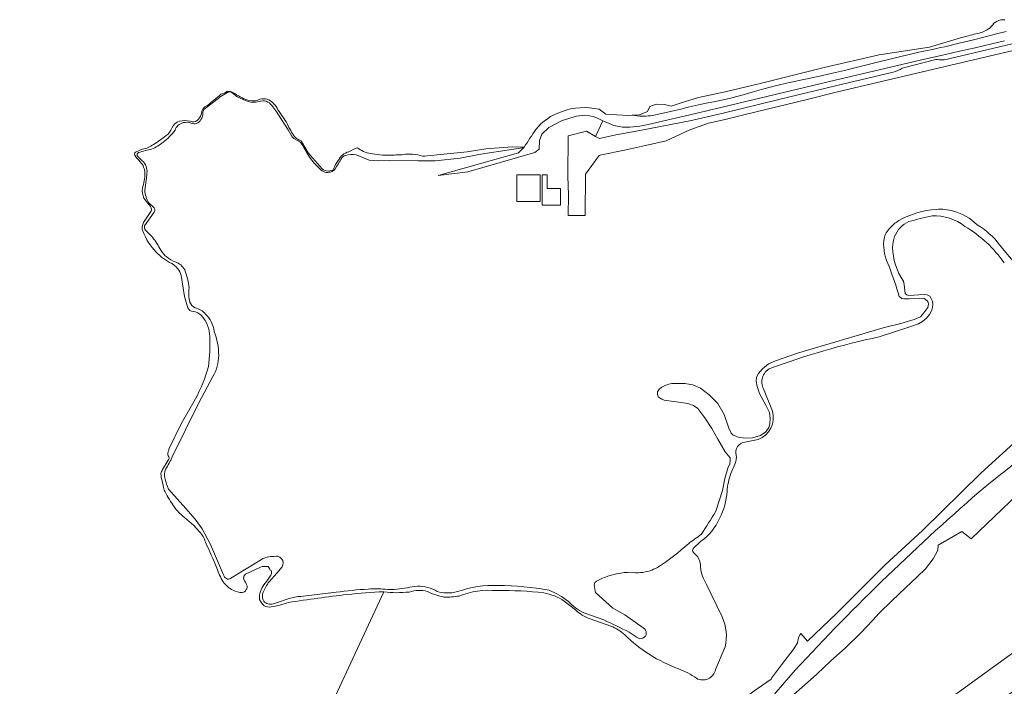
# Model space of a CAD drawing. Header units: metres. Extents: x 201541 to 204988, y 387833 to 394342.
# Tile 7 of 214: x 202260 to 202723, y 389224 to 389537. Entities that reach past the tile are written whole.
import ezdxf

# ---------------------------------------------------------------- set-up
doc = ezdxf.new("R2010")
doc.units = ezdxf.units.M
for name, color, linetype, lineweight in [('B-WE-GR-BOS_GEMENGD-GV', 40, 'Continuous', 13), ('B-WE-GR-BOS_LOOF-GV', 40, 'Continuous', 13), ('B-WE-OG-TERREIN_CULTUURSCHEIDING-GV', 7, 'Continuous', 18), ('B-WE-OG-WATER-GV', 130, 'Continuous', 18), ('B-WE-OG-WATER_SLOOT-GV', 120, 'Continuous', 18), ('B-WE-VH-ONVERHARD-GV', 252, 'Continuous', 18), ('B-WE-VH-VERHARDING_ASFALT-GV', 252, 'Continuous', 18)]:
    doc.layers.add(name, color=color, linetype=linetype, lineweight=lineweight)

msp = doc.modelspace()

# ---------------------------------------------------------------- linework, layer by layer
at = {"layer": 'B-WE-GR-BOS_GEMENGD-GV'}
for points in [[(202347.547, 389496.229), (202354.493, 389501.539), (202357.453, 389503.203)], [(202360.976, 389502.72), (202359.437, 389503.524)], [(202359.63, 389503.056), (202362.053, 389501.246), (202366.31, 389499.29)], [(202381.209, 389493.225), (202386.029, 389485.593), (202387.913, 389482.365), (202388.672, 389481.582), (202391.436, 389479.992)], [(202343.854, 389490.681), (202343.169, 389490.045)], [(202402.08, 389467.303), (202395.376, 389474.886), (202392.341, 389480.17)], [(202317.386, 389476.538), (202314.255, 389475.118)], [(202393.247, 389477.644), (202396.061, 389472.85), (202398.239, 389469.939), (202400.979, 389467.37)], [(202417.588, 389476.846), (202414.506, 389475.378)], [(202418.004, 389473.954), (202424.194, 389471.459), (202428.548, 389471.093), (202433.857, 389471.265), (202447.214, 389471.145), (202455.165, 389471.024), (202466.882, 389472.298), (202475.64, 389474.085), (202484.716, 389475.48), (202494.427, 389476.852), (202496.876, 389477.416), (202497.04, 389477.531), (202491.418, 389477.689), (202479.04, 389476.807), (202470.184, 389475.289), (202457.708, 389474.064), (202451.495, 389473.378)], [(202406.434, 389466.619), (202404.82, 389466.227)], [(202318.539, 389457.377), (202319.492, 389464.349)], [(202318.2, 389453.563), (202321.241, 389449.68)], [(202322.55, 389449.475), (202320.386, 389451.538)], [(202318.523, 389440.472), (202323.046, 389447.002)], [(202321.151, 389446.74), (202317.996, 389442.071)], [(202322.132, 389435.158), (202318.962, 389438.565)], [(202335.769, 389417.19), (202337.275, 389407.277), (202338.839, 389402.007)], [(202673.374, 389407.303), (202674.614, 389406.434), (202675.845, 389406.241), (202678.067, 389406.188), (202683.016, 389406.482), (202685.156, 389406.432), (202686.53, 389405.329), (202687.091, 389404.656), (202687.15, 389403.667), (202686.868, 389402.191), (202685.079, 389399.68), (202683.47, 389397.824), (202680.475, 389396.577), (202674.169, 389394.585), (202665.808, 389392.587), (202625.546, 389380.729), (202615.232, 389377.04), (202611.986, 389375.61), (202609.112, 389373.252), (202607.293, 389371.198), (202606.334, 389369.451), (202606.222, 389367.487), (202606.558, 389365.053), (202607.723, 389361.682), (202610.675, 389356.237), (202612.427, 389352.721), (202612.755, 389349.961), (202612.5, 389347.476), (202612.13, 389345.714), (202610.639, 389343.652), (202608.108, 389341.942), (202604.476, 389340.848), (202601.329, 389340.792), (202598.189, 389341.063), (202595.331, 389342.179), (202594.37, 389343.12), (202593.312, 389345.505), (202591.101, 389351.785), (202588.079, 389357.035), (202584.112, 389361.128), (202579.988, 389364.175), (202576.421, 389365.767), (202572.568, 389366.383), (202566.408, 389366.387)], [(202664.004, 389388.31), (202678.834, 389393.154), (202682.526, 389394.487), (202684.317, 389395.543), (202686.199, 389397.123), (202687.619, 389398.904), (202688.748, 389400.931), (202689.111, 389402.227), (202689.243, 389403.666), (202689.016, 389405.054), (202688.499, 389406.358), (202687.78, 389407.449), (202686.538, 389408.126), (202685.166, 389408.287), (202677.862, 389407.805), (202676.972, 389408.127), (202676.296, 389408.659)], [(202777.9, 389386.575), (202762.189, 389371.22), (202741.431, 389351.16), (202711.879, 389324.252), (202684.415, 389297.37), (202666.812, 389281.144), (202644.111, 389258.527), (202630.22, 389245.248), (202627.152, 389248.839), (202626.81, 389248.519), (202626.111, 389247.002), (202625.604, 389244.594), (202623.928, 389241.784), (202618.073, 389234.161), (202613.4, 389227.966), (202613.15, 389227.458), (202605.065, 389221.784), (202587.643, 389208.419), (202565.932, 389191.062)], [(202331.499, 389331.956), (202343.858, 389357.064), (202350.645, 389369.689)], [(202613.795, 389353.388), (202609.619, 389363.87)], [(202342.373, 389359.153), (202335.667, 389347.534), (202329.951, 389335.564)], [(202563.825, 389358.408), (202569.72, 389357.703), (202573.966, 389357.078), (202576.632, 389356.163), (202578.695, 389354.672), (202582.001, 389350.333), (202585.353, 389345.206), (202588.12, 389340.224), (202591.585, 389334.308), (202593.878, 389331.5), (202593.98, 389330.252), (202593.746, 389328.684), (202592.844, 389326.608), (202591.352, 389321.727), (202590.303, 389316.18), (202587.202, 389306.37)], [(202600.891, 389338.922), (202607.092, 389340.086)], [(202329.64, 389330.39), (202326.944, 389326.078)], [(202594.273, 389324.156), (202596.233, 389328.839)], [(202355.628, 389276.452), (202349.486, 389290.713), (202345.546, 389298.174), (202342.243, 389302.699), (202337.839, 389307.615), (202329.789, 389316.812)], [(202338.378, 389302.558), (202341.699, 389299.623), (202344.323, 389296.761)], [(202576.547, 389288.832), (202580.022, 389292.101)], [(202578.538, 389285.092), (202576.654, 389286.989)], [(202373.412, 389283.769), (202359.029, 389274.862)], [(202365.995, 389276.729), (202372.984, 389280.161)], [(202377.108, 389273.25), (202380.728, 389277.263), (202383.173, 389280.174)], [(202530.979, 389273.458), (202530.206, 389272.877), (202529.912, 389271.757)], [(202590.107, 389256.775), (202582.828, 389271.872)], [(202408.665, 389268.305), (202392.028, 389266.286), (202390.588, 389266.354), (202386.527, 389265.424), (202380.118, 389263.221)], [(202484.229, 389269.06), (202484.398, 389269.064), (202484.458, 389269.066)], [(202530.545, 389268.139), (202538.724, 389260.892), (202544.303, 389257.692), (202553.056, 389251.533)], [(202515.891, 389264.143), (202521.114, 389260.016)], [(202534.423, 389255.32), (202525.083, 389258.59)], [(202528.054, 389255.751), (202537.779, 389252.354)], [(202550.108, 389247.014), (202546.486, 389249.531)], [(202586.985, 389231.926), (202591.587, 389242.596)], [(202597.512, 389188.258), (202597.638, 389190.48), (202598.522, 389191.812), (202599.325, 389193.45), (202599.722, 389195.16), (202599.001, 389199.399), (202599.139, 389200.89), (202599.522, 389202.317), (202600.151, 389203.649), (202600.581, 389204.143), (202624.541, 389231.665)]]:
    msp.add_lwpolyline(points, dxfattribs=at)
for points in [[(202357.209, 389503.649, -0.081887), (202354.42, 389502.377)], [(202359.437, 389503.524, 0.149545), (202357.209, 389503.649)], [(202357.453, 389503.203, -0.3330905), (202359.63, 389503.056)], [(202368.022, 389499.394, -0.1041334), (202360.976, 389502.72)], [(202354.42, 389502.377, 0.001381), (202347.816, 389496.945)], [(202366.31, 389499.29, 0.106991), (202370.835, 389498.654)], [(202372.817, 389500.08, -0.1715281), (202368.022, 389499.394)], [(202370.835, 389498.654, -0.0175228), (202374.04, 389499.291)], [(202376.144, 389500.08, 0.088368), (202372.817, 389500.08)], [(202374.04, 389499.291, -0.1774586), (202377.196, 389498.289)], [(202381.184, 389495.042, 0.2044059), (202376.144, 389500.08)], [(202377.196, 389498.289, -0.0388911), (202381.209, 389493.225)], [(202345.223, 389493.715, -0.1699969), (202343.854, 389490.681)], [(202344.93, 389490.455, 0.143179), (202345.908, 389493.734)], [(202347.816, 389496.945, 0.2798047), (202345.223, 389493.715)], [(202345.908, 389493.734, -0.2416536), (202347.547, 389496.229)], [(202385.686, 389488.339, 0.0272016), (202381.184, 389495.042)], [(202334.949, 389489.702, 0.2416699), (202331.378, 389486.521)], [(202332.797, 389485.561, -0.2548087), (202336.588, 389489.035)], [(202339.988, 389489.702, 0.1170868), (202334.949, 389489.702)], [(202336.588, 389489.035, -0.1332673), (202340.356, 389488.865)], [(202343.169, 389490.045, -0.2937386), (202339.988, 389489.702)], [(202340.356, 389488.865, 0.1811842), (202342.949, 389488.669)], [(202342.949, 389488.669, 0.1743139), (202344.93, 389490.455)], [(202327.196, 389479.811, 0.0781329), (202332.797, 389485.561)], [(202331.378, 389486.521, -0.15099), (202328.639, 389482.949)], [(202388.965, 389482.518, -0.0426834), (202385.686, 389488.339)], [(202321.814, 389476.63, 0.0793079), (202327.196, 389479.811)], [(202328.639, 389482.949, -0.0285898), (202322.67, 389478.789)], [(202391.118, 389480.854, -0.0571421), (202388.965, 389482.518)], [(202392.341, 389480.17, 0.3058962), (202391.118, 389480.854)], [(202391.436, 389479.992, -0.111179), (202393.247, 389477.644)], [(202314.255, 389475.118, 0.380385), (202313.864, 389473.797)], [(202315.063, 389473.571, -0.4782047), (202315.674, 389474.941)], [(202315.674, 389474.941, -0.0282763), (202321.814, 389476.63)], [(202322.67, 389478.789, -0.1100356), (202317.386, 389476.538)], [(202414.506, 389475.378, 0.2087793), (202409.565, 389471.219)], [(202419.252, 389476.798, 0.3845405), (202417.588, 389476.846)], [(202425.612, 389474.352, -0.1144032), (202419.252, 389476.798)], [(202313.864, 389473.797, 0.0647043), (202316.458, 389470.617)], [(202318.023, 389470.66, -0.091473), (202315.063, 389473.571)], [(202316.458, 389470.617, -0.1873371), (202318.66, 389465.334)], [(202319.492, 389464.349, 0.2203116), (202318.023, 389470.66)], [(202409.565, 389471.219, 0.0543047), (202407.364, 389467.255)], [(202407.486, 389466.564, 0.0221602), (202410.837, 389471.775)], [(202410.837, 389471.775, -0.240969), (202413.087, 389473.635)], [(202413.087, 389473.635, -0.1271686), (202418.004, 389473.954)], [(202435.104, 389473.816, -0.0579254), (202425.612, 389474.352)], [(202442.15, 389474.257, -0.0304655), (202435.104, 389473.816)], [(202446.993, 389473.964, 0.0476358), (202442.15, 389474.257)], [(202451.495, 389473.378, -0.1647991), (202446.993, 389473.964)], [(202400.979, 389467.37, 0.1302525), (202403.23, 389465.732)], [(202404.82, 389466.227, -0.112155), (202402.08, 389467.303)], [(202403.23, 389465.732, 0.0911672), (202405.798, 389465.83)], [(202405.798, 389465.83, 0.0574907), (202407.486, 389466.564)], [(202407.364, 389467.255, -0.3475988), (202406.434, 389466.619)], [(202318.66, 389465.334, -0.0715409), (202317.438, 389458.239)], [(202317.438, 389458.239, 0.1333901), (202318.2, 389453.563)], [(202319.177, 389454.133, -0.0308456), (202318.539, 389457.377)], [(202320.386, 389451.538, -0.0876162), (202319.177, 389454.133)], [(202321.241, 389449.68, -0.3530225), (202321.151, 389446.74)], [(202323.046, 389447.002, 0.3683233), (202322.55, 389449.475)], [(202690.879, 389448.28, 0.1173128), (202673.317, 389443.002)], [(202698.986, 389447.419, 0.0921383), (202690.879, 389448.28)], [(202710.098, 389441.045, 0.1283308), (202698.986, 389447.419)], [(202673.317, 389443.002, 0.0866128), (202668.739, 389439.093)], [(202674.012, 389439.7, -0.1036009), (202677.939, 389442.511)], [(202677.939, 389442.511, -0.0208845), (202688.857, 389445.189)], [(202688.857, 389445.189, -0.1776583), (202704.368, 389440.269)], [(202317.996, 389442.071, 0.2139743), (202317.669, 389438.009)], [(202317.669, 389438.009, 0.0953066), (202323.974, 389428.114)], [(202318.962, 389438.565, -0.3124713), (202318.523, 389440.472)], [(202668.739, 389439.093, 0.1654462), (202666.185, 389433.691)], [(202670.315, 389430.524, -0.1978265), (202674.012, 389439.7)], [(202704.368, 389440.269, -0.1048779), (202722.858, 389423.07)], [(202720.635, 389431.654, 0.0930389), (202710.098, 389441.045)], [(202326.095, 389429.039, 0.0679193), (202322.132, 389435.158)], [(202666.185, 389433.691, 0.1468107), (202668.719, 389421.35)], [(202332.911, 389423.565, -0.1546019), (202326.095, 389429.039)], [(202675.422, 389414.486, -0.1453376), (202670.315, 389430.524)], [(202733.144, 389417.252, -0.0206234), (202720.635, 389431.654)], [(202323.974, 389428.114, 0.0845188), (202331.265, 389422.82)], [(202331.265, 389422.82, -0.1826886), (202335.769, 389417.19)], [(202337.391, 389419.855, 0.1873674), (202332.911, 389423.565)], [(202339.438, 389411.332, 0.0637789), (202337.391, 389419.855)], [(202668.719, 389421.35, -0.0279938), (202673.374, 389407.303)], [(202676.296, 389408.659, 0.0195616), (202675.422, 389414.486)], [(202339.761, 389404.645, -0.0964835), (202339.438, 389411.332)], [(202338.839, 389402.007, 0.323923), (202341.347, 389400.294)], [(202342.265, 389401.926, -0.1709922), (202339.761, 389404.645)], [(202347.09, 389399.042, 0.1847957), (202342.265, 389401.926)], [(202341.347, 389400.294, -0.184707), (202345.402, 389398.187)], [(202345.402, 389398.187, -0.1813124), (202349.114, 389388.458)], [(202351.238, 389390.932, 0.1699691), (202347.09, 389399.042)], [(202349.114, 389388.458, -0.0522009), (202348.513, 389374.374)], [(202353.396, 389379.662, 0.0821435), (202351.238, 389390.932)], [(202612.599, 389373.444, -0.0377752), (202664.004, 389388.31)], [(202713.795, 389317.86, 0.028086), (202788.896, 389383.58)], [(202350.645, 389369.689, 0.1204177), (202353.396, 389379.662)], [(202348.513, 389374.374, -0.0554838), (202342.373, 389359.153)], [(202609.619, 389363.87, -0.4232526), (202612.599, 389373.444)], [(202561.095, 389364.27, 0.1669009), (202559.796, 389362.446)], [(202566.408, 389366.387, 0.0917236), (202561.095, 389364.27)], [(202559.796, 389362.446, 0.1828645), (202560.111, 389360.22)], [(202560.111, 389360.22, 0.1469705), (202563.825, 389358.408)], [(202607.092, 389340.086, 0.3947518), (202613.795, 389353.388)], [(202596.703, 389332.755, -0.4410461), (202600.891, 389338.922)], [(202328.344, 389326.133, 0.0449586), (202331.499, 389331.956)], [(202329.603, 389334.353, 0.204206), (202329.585, 389332.463)], [(202329.585, 389332.463, -0.1345955), (202330.062, 389331.472)], [(202329.951, 389335.564, -0.0837215), (202329.603, 389334.353)], [(202330.062, 389331.472, -0.1572986), (202329.64, 389330.39)], [(202596.233, 389328.839, 0.1715839), (202596.703, 389332.755)], [(202326.944, 389326.078, 0.0745377), (202326.192, 389324.022)], [(202326.192, 389324.022, 0.0600686), (202326.688, 389320.848)], [(202328.174, 389321.509, -0.202835), (202328.344, 389326.133)], [(202592.468, 389315.839, -0.0650373), (202594.273, 389324.156)], [(202326.688, 389320.848, 0.0163537), (202327.734, 389316.353)], [(202329.789, 389316.812, -0.0663478), (202328.174, 389321.509)], [(202624.541, 389231.665, -0.028561), (202713.795, 389317.86)], [(202327.734, 389316.353, 0.0351683), (202331.79, 389309.327)], [(202588.913, 389303.044, 0.1087248), (202592.468, 389315.839)], [(202331.79, 389309.327, 0.0870758), (202338.378, 389302.558)], [(202587.202, 389306.37, -0.0132428), (202580.252, 389295.498)], [(202580.022, 389292.101, 0.1400656), (202588.913, 389303.044)], [(202344.323, 389296.761, -0.1248246), (202347.076, 389291.862)], [(202580.252, 389295.498, -0.0047624), (202574.402, 389291.258)], [(202347.076, 389291.862, -0.006424), (202352.545, 389279.607)], [(202574.402, 389291.258, -0.0396875), (202559.707, 389279.901)], [(202379.185, 389285.14, 0.1236491), (202373.412, 389283.769)], [(202383.173, 389280.174, 0.7096268), (202379.185, 389285.14)], [(202576.654, 389286.989, -0.3640817), (202576.547, 389288.832)], [(202579.921, 389280.032, 0.1922955), (202578.538, 389285.092)], [(202372.984, 389280.161, -0.1140116), (202376.562, 389280.381)], [(202376.562, 389280.381, -0.1503558), (202377.186, 389279.391)], [(202352.545, 389279.607, 0.0610336), (202355.409, 389273.241)], [(202356.974, 389274.715, -0.1790828), (202355.628, 389276.452)], [(202365.096, 389275.463, -0.1999696), (202365.995, 389276.729)], [(202377.186, 389279.391, 0.300082), (202377.957, 389278.565)], [(202378.251, 389277.519, -0.1245519), (202377.26, 389275.336)], [(202377.957, 389278.565, -0.2273107), (202378.251, 389277.519)], [(202547.159, 389277.688, 0.0957452), (202534.929, 389275.263)], [(202556.088, 389278.418, -0.1209606), (202547.159, 389277.688)], [(202559.707, 389279.901, -0.0207498), (202556.088, 389278.418)], [(202582.828, 389271.872, -0.1092137), (202579.921, 389280.032)], [(202355.409, 389273.241, 0.1169622), (202360.106, 389269.205)], [(202359.029, 389274.862, -0.3535998), (202356.974, 389274.715)], [(202365.206, 389274.453, -0.1328233), (202365.096, 389275.463)], [(202366.601, 389271.591, -0.0050464), (202365.206, 389274.453)], [(202366.234, 389269.518, 0.2690573), (202366.601, 389271.591)], [(202374.545, 389271.758, 0.1002886), (202372.968, 389268.638)], [(202374.295, 389268.284, -0.08065), (202377.108, 389273.25)], [(202377.26, 389275.336, -0.0187106), (202374.545, 389271.758)], [(202446.835, 389271.188, -0.0014516), (202437.1, 389269.726)], [(202456.177, 389268.617, 0.1493279), (202446.835, 389271.188)], [(202484.828, 389271.52, 0.0929373), (202465.675, 389268.606)], [(202508.759, 389269.212, 0.0447111), (202484.828, 389271.52)], [(202529.912, 389271.757, -0.0041166), (202530.545, 389268.139)], [(202534.929, 389275.263, 0.079142), (202530.979, 389273.458)], [(202360.106, 389269.205, 0.1331619), (202364.345, 389268.234)], [(202364.345, 389268.234, 0.3511942), (202366.234, 389269.518)], [(202372.968, 389268.638, 0.153315), (202372.601, 389264.951)], [(202374.198, 389264.712, -0.1922942), (202374.295, 389268.284)], [(202386.105, 389263.503, -0.0088582), (202413.85, 389267.264)], [(202423.715, 389269.794, 0.0191063), (202408.665, 389268.305)], [(202413.85, 389267.264, -0.0127409), (202431.029, 389268.569)], [(202431.576, 389269.746, 0.0345976), (202423.715, 389269.794)], [(202431.029, 389268.569, 0.0655619), (202442.926, 389268.419)], [(202437.1, 389269.726, -0.0640845), (202431.576, 389269.746)], [(202442.926, 389268.419, -0.1488669), (202451.598, 389268.654)], [(202451.598, 389268.654, 0.0736384), (202459.461, 389266.061)], [(202460.411, 389267.974, -0.0654204), (202456.177, 389268.617)], [(202459.461, 389266.061, 0.0569527), (202466.326, 389266.54)], [(202465.675, 389268.606, -0.0756128), (202460.411, 389267.974)], [(202466.326, 389266.54, -0.1160738), (202484.229, 389269.06)], [(202484.458, 389269.066, -0.0332098), (202506.319, 389268.012)], [(202506.319, 389268.012, -0.099338), (202515.891, 389264.143)], [(202517.833, 389263.931, 0.0775153), (202508.759, 389269.212)], [(202372.601, 389264.951, 0.1558857), (202374.767, 389261.905)], [(202376.057, 389263, -0.2180657), (202374.198, 389264.712)], [(202374.767, 389261.905, 0.170103), (202377.959, 389261.41)], [(202380.118, 389263.221, -0.1952168), (202376.057, 389263)], [(202377.959, 389261.41, 0.045735), (202386.105, 389263.503)], [(202525.083, 389258.59, -0.0882206), (202517.833, 389263.931)], [(202521.114, 389260.016, 0.1036111), (202528.054, 389255.751)], [(202546.486, 389249.531, 0.0100608), (202534.423, 389255.32)], [(202591.587, 389242.596, 0.1672854), (202590.107, 389256.775)], [(202537.779, 389252.354, -0.1131969), (202544.3, 389248.266)], [(202544.3, 389248.266, 0.1048172), (202569.592, 389232.315)], [(202553.056, 389251.533, -1.0781873), (202550.108, 389247.014)], [(202569.592, 389232.315, -0.0633296), (202578.108, 389227.84)], [(202578.108, 389227.84, 0.5103025), (202586.985, 389231.926)], [(202738.694, 389228.354, -0.0015164), (202666.387, 389186.41)]]:
    msp.add_lwpolyline(points, format="xyb", dxfattribs=at)
at = {"layer": 'B-WE-GR-BOS_LOOF-GV'}
msp.add_lwpolyline([(202740.049, 389324.727), (202707.196, 389293.375), (202702.914, 389296.864), (202691.756, 389290.481), (202691.524, 389288.012), (202689.466, 389283.979), (202685.846, 389279.253), (202681.94, 389275.567), (202676.321, 389270.367), (202669.88, 389264.209), (202663.971, 389258.542), (202661.045, 389255.18), (202655.395, 389249.284), (202647.995, 389242.096), (202641.294, 389236.044), (202634.723, 389229.848), (202628.954, 389224.591), (202621.37, 389218.102), (202614.762, 389212.251), (202608.359, 389205.91), (202606.026, 389203.71), (202633.687, 389175.501), (202688.161, 389211.772), (202739.322, 389248.741)], dxfattribs=at)
at = {"layer": 'B-WE-OG-TERREIN_CULTUURSCHEIDING-GV'}
for points in [[(202723.682, 389531.857), (202719.89, 389530.948), (202713.782, 389529.437), (202707.686, 389527.874), (202701.587, 389526.329), (202695.467, 389524.871), (202692.264, 389524.166), (202689.056, 389523.487), (202685.847, 389522.809), (202682.643, 389522.108), (202678.072, 389521.056), (202673.51, 389519.968), (202668.951, 389518.862), (202664.393, 389517.752), (202658.819, 389516.374), (202653.25, 389514.972), (202647.678, 389513.581), (202642.096, 389512.237), (202635.353, 389510.743), (202628.589, 389509.337), (202621.831, 389507.906), (202615.108, 389506.336), (202609.683, 389504.873), (202604.284, 389503.298), (202598.881, 389501.745), (202593.44, 389500.346), (202589.842, 389499.559), (202586.229, 389498.837), (202582.612, 389498.126), (202579.005, 389497.372), (202576.229, 389496.746), (202573.457, 389496.103), (202570.687, 389495.45), (202567.918, 389494.798), (202565.838, 389494.293), (202563.76, 389493.776), (202561.679, 389493.278), (202559.586, 389492.833), (202558.789, 389492.674), (202557.99, 389492.516), (202557.19, 389492.373), (202556.386, 389492.26), (202555.425, 389492.168), (202554.458, 389492.113), (202553.491, 389492.09), (202552.525, 389492.096), (202551.365, 389492.155), (202550.206, 389492.268), (202549.047, 389492.403), (202547.889, 389492.527), (202546.176, 389492.408), (202540.383, 389492.791), (202535.532, 389493.025), (202535.468, 389493.037), (202535.48, 389493.062)], [(202497.04, 389477.531), (202496.876, 389477.416), (202494.391, 389474.842), (202456.566, 389464.17), (202470.45, 389465.895), (202502.025, 389475.005), (202504.065, 389476.643), (202504.275, 389480.707), (202505.267, 389483.694), (202508.555, 389486.823), (202514.862, 389490.072), (202521.638, 389492.164), (202525.987, 389492.498), (202529.445, 389491.997), (202531.539, 389491.171), (202534.034, 389489.954), (202534.742, 389489.609), (202539.213, 389487.703), (202543.325, 389486.975), (202546.699, 389486.955), (202551.435, 389487.39), (202555.309, 389488.215), (202579.655, 389493.871), (202643.354, 389508.953), (202685.292, 389518.879), (202693.231, 389520.655), (202701.172, 389522.421), (202709.109, 389524.206), (202717.033, 389526.042), (202722.969, 389527.488)], [(202535.48, 389493.062), (202532.237, 389495.325)]]:
    msp.add_lwpolyline(points, dxfattribs=at)
for points in [[(202514.559, 389494.202, 0.146102), (202502.516, 389485.846)], [(202532.237, 389495.325, 0.1485925), (202514.559, 389494.202)], [(202502.516, 389485.846, 0.0089715), (202497.04, 389477.531)]]:
    msp.add_lwpolyline(points, format="xyb", dxfattribs=at)
at = {"layer": 'B-WE-OG-WATER-GV'}
for points in [[(202532.237, 389495.325), (202535.48, 389493.062), (202535.468, 389493.037), (202535.532, 389493.025), (202540.383, 389492.791), (202546.176, 389492.408), (202547.889, 389492.527), (202551.259, 389492.761), (202554.983, 389494.287), (202556.116, 389496.603), (202559.153, 389497.777), (202562.971, 389497.52), (202566.123, 389496.799), (202570.394, 389498.205), (202578.977, 389500.888), (202591.582, 389503.449), (202608.1, 389507.447), (202638.199, 389514.892), (202664.048, 389520.874), (202687.635, 389524.573), (202702.21, 389528.962), (202705.985, 389529.85), (202706.84, 389530.09), (202707.694, 389530.332), (202708.55, 389530.571), (202709.406, 389530.806), (202710.202, 389531.001), (202711.003, 389531.181), (202711.796, 389531.38), (202712.568, 389531.633), (202713.542, 389532.04), (202714.495, 389532.516), (202715.405, 389533.063), (202716.25, 389533.683), (202716.871, 389534.319), (202717.426, 389535.044), (202717.991, 389535.747), (202718.642, 389536.317), (202719.434, 389536.745), (202720.304, 389537.073), (202721.211, 389537.301), (202722.111, 389537.431), (202723.083, 389537.42)], [(202359.437, 389503.524), (202360.976, 389502.72)], [(202343.169, 389490.045), (202343.854, 389490.681)], [(202392.341, 389480.17), (202395.376, 389474.886), (202402.08, 389467.303)], [(202314.255, 389475.118), (202317.386, 389476.538)], [(202414.506, 389475.378), (202417.588, 389476.846)], [(202451.495, 389473.378), (202457.708, 389474.064), (202470.184, 389475.289), (202479.04, 389476.807), (202491.418, 389477.689), (202497.04, 389477.531)], [(202404.82, 389466.227), (202406.434, 389466.619)], [(202321.241, 389449.68), (202318.2, 389453.563)], [(202317.996, 389442.071), (202321.151, 389446.74)], [(202338.839, 389402.007), (202337.275, 389407.277), (202335.769, 389417.19)], [(202676.296, 389408.659), (202676.972, 389408.127), (202677.862, 389407.805), (202685.166, 389408.287), (202686.538, 389408.126), (202687.78, 389407.449), (202688.499, 389406.358), (202689.016, 389405.054), (202689.243, 389403.666), (202689.111, 389402.227), (202688.748, 389400.931), (202687.619, 389398.904), (202686.199, 389397.123), (202684.317, 389395.543), (202682.526, 389394.487), (202678.834, 389393.154), (202664.004, 389388.31)], [(202565.932, 389191.062), (202587.643, 389208.419), (202605.065, 389221.784), (202613.15, 389227.458), (202613.4, 389227.966), (202618.073, 389234.161), (202623.928, 389241.784), (202625.604, 389244.594), (202626.111, 389247.002), (202626.81, 389248.519), (202627.152, 389248.839), (202630.22, 389245.248), (202644.111, 389258.527), (202666.812, 389281.144), (202684.415, 389297.37), (202711.879, 389324.252), (202741.431, 389351.16), (202762.189, 389371.22), (202777.9, 389386.575)], [(202609.619, 389363.87), (202613.795, 389353.388)], [(202329.951, 389335.564), (202335.667, 389347.534), (202342.373, 389359.153)], [(202607.092, 389340.086), (202600.891, 389338.922)], [(202326.944, 389326.078), (202329.64, 389330.39)], [(202596.233, 389328.839), (202594.273, 389324.156)], [(202344.323, 389296.761), (202341.699, 389299.623), (202338.378, 389302.558)], [(202580.022, 389292.101), (202576.547, 389288.832)], [(202576.654, 389286.989), (202578.538, 389285.092)], [(202372.984, 389280.161), (202365.995, 389276.729)], [(202582.828, 389271.872), (202590.107, 389256.775)], [(202257.334, 389058.241), (202259.962, 389059.483), (202262.478, 389060.928), (202266.641, 389064.144), (202268.78, 389065.428), (202271.014, 389066.536), (202273.529, 389067.47), (202276.105, 389068.259), (202279.013, 389069.108), (202281.944, 389069.871), (202284.194, 389070.476), (202286.456, 389070.874), (202289.549, 389070.613), (202292.629, 389069.916), (202295.536, 389069.123), (202298.412, 389068.204), (202301.273, 389067.216), (202304.141, 389066.251), (202306.908, 389065.394), (202308.62, 389065.021), (202346.97, 389124.27), (202407.144, 389217.235), (202431.029, 389268.569)], [(202431.029, 389268.569), (202407.144, 389217.235)], [(202484.458, 389269.066), (202484.398, 389269.064), (202484.229, 389269.06)], [(202521.114, 389260.016), (202515.891, 389264.143)], [(202537.779, 389252.354), (202528.054, 389255.751)], [(202591.587, 389242.596), (202586.985, 389231.926)]]:
    msp.add_lwpolyline(points, dxfattribs=at)
for points in [[(202354.42, 389502.377, 0.081887), (202357.209, 389503.649)], [(202357.209, 389503.649, -0.149545), (202359.437, 389503.524)], [(202360.976, 389502.72, 0.1041334), (202368.022, 389499.394)], [(202347.816, 389496.945, -0.001381), (202354.42, 389502.377)], [(202368.022, 389499.394, 0.1715281), (202372.817, 389500.08)], [(202372.817, 389500.08, -0.088368), (202376.144, 389500.08)], [(202376.144, 389500.08, -0.2044059), (202381.184, 389495.042)], [(202343.854, 389490.681, 0.1699969), (202345.223, 389493.715)], [(202345.223, 389493.715, -0.2798047), (202347.816, 389496.945)], [(202381.184, 389495.042, -0.0272016), (202385.686, 389488.339)], [(202502.516, 389485.846, -0.146102), (202514.559, 389494.202)], [(202514.559, 389494.202, -0.1485925), (202532.237, 389495.325)], [(202331.378, 389486.521, -0.2416699), (202334.949, 389489.702)], [(202334.949, 389489.702, -0.1170868), (202339.988, 389489.702)], [(202339.988, 389489.702, 0.2937386), (202343.169, 389490.045)], [(202328.639, 389482.949, 0.15099), (202331.378, 389486.521)], [(202385.686, 389488.339, 0.0426834), (202388.965, 389482.518)], [(202497.04, 389477.531, -0.0089715), (202502.516, 389485.846)], [(202322.67, 389478.789, 0.0285898), (202328.639, 389482.949)], [(202388.965, 389482.518, 0.0571421), (202391.118, 389480.854)], [(202391.118, 389480.854, -0.3058962), (202392.341, 389480.17)], [(202313.864, 389473.797, -0.380385), (202314.255, 389475.118)], [(202317.386, 389476.538, 0.1100356), (202322.67, 389478.789)], [(202409.565, 389471.219, -0.2087793), (202414.506, 389475.378)], [(202417.588, 389476.846, -0.3845405), (202419.252, 389476.798)], [(202419.252, 389476.798, 0.1144032), (202425.612, 389474.352)], [(202316.458, 389470.617, -0.0647043), (202313.864, 389473.797)], [(202318.66, 389465.334, 0.1873371), (202316.458, 389470.617)], [(202407.364, 389467.255, -0.0543047), (202409.565, 389471.219)], [(202425.612, 389474.352, 0.0579254), (202435.104, 389473.816)], [(202435.104, 389473.816, 0.0304655), (202442.15, 389474.257)], [(202442.15, 389474.257, -0.0476358), (202446.993, 389473.964)], [(202446.993, 389473.964, 0.1647991), (202451.495, 389473.378)], [(202402.08, 389467.303, 0.112155), (202404.82, 389466.227)], [(202406.434, 389466.619, 0.3475988), (202407.364, 389467.255)], [(202317.438, 389458.239, 0.0715409), (202318.66, 389465.334)], [(202318.2, 389453.563, -0.1333901), (202317.438, 389458.239)], [(202321.151, 389446.74, 0.3530225), (202321.241, 389449.68)], [(202677.939, 389442.511, 0.1036009), (202674.012, 389439.7)], [(202688.857, 389445.189, 0.0208845), (202677.939, 389442.511)], [(202704.368, 389440.269, 0.1776583), (202688.857, 389445.189)], [(202317.669, 389438.009, -0.2139743), (202317.996, 389442.071)], [(202323.974, 389428.114, -0.0953066), (202317.669, 389438.009)], [(202674.012, 389439.7, 0.1978265), (202670.315, 389430.524)], [(202722.858, 389423.07, 0.1048779), (202704.368, 389440.269)], [(202670.315, 389430.524, 0.1453376), (202675.422, 389414.486)], [(202331.265, 389422.82, -0.0845188), (202323.974, 389428.114)], [(202335.769, 389417.19, 0.1826886), (202331.265, 389422.82)], [(202675.422, 389414.486, -0.0195616), (202676.296, 389408.659)], [(202341.347, 389400.294, -0.323923), (202338.839, 389402.007)], [(202345.402, 389398.187, 0.184707), (202341.347, 389400.294)], [(202349.114, 389388.458, 0.1813124), (202345.402, 389398.187)], [(202348.513, 389374.374, 0.0522009), (202349.114, 389388.458)], [(202664.004, 389388.31, 0.0377752), (202612.599, 389373.444)], [(202342.373, 389359.153, 0.0554838), (202348.513, 389374.374)], [(202612.599, 389373.444, 0.4232526), (202609.619, 389363.87)], [(202613.795, 389353.388, -0.3947518), (202607.092, 389340.086)], [(202600.891, 389338.922, 0.4410461), (202596.703, 389332.755)], [(202329.585, 389332.463, -0.204206), (202329.603, 389334.353)], [(202330.062, 389331.472, 0.1345955), (202329.585, 389332.463)], [(202329.603, 389334.353, 0.0837215), (202329.951, 389335.564)], [(202329.64, 389330.39, 0.1572986), (202330.062, 389331.472)], [(202596.703, 389332.755, -0.1715839), (202596.233, 389328.839)], [(202326.192, 389324.022, -0.0745377), (202326.944, 389326.078)], [(202326.688, 389320.848, -0.0600686), (202326.192, 389324.022)], [(202594.273, 389324.156, 0.0650373), (202592.468, 389315.839)], [(202327.734, 389316.353, -0.0163537), (202326.688, 389320.848)], [(202331.79, 389309.327, -0.0351683), (202327.734, 389316.353)], [(202592.468, 389315.839, -0.1087248), (202588.913, 389303.044)], [(202338.378, 389302.558, -0.0870758), (202331.79, 389309.327)], [(202588.913, 389303.044, -0.1400656), (202580.022, 389292.101)], [(202347.076, 389291.862, 0.1248246), (202344.323, 389296.761)], [(202352.545, 389279.607, 0.006424), (202347.076, 389291.862)], [(202576.547, 389288.832, 0.3640817), (202576.654, 389286.989)], [(202578.538, 389285.092, -0.1922955), (202579.921, 389280.032)], [(202376.562, 389280.381, 0.1140116), (202372.984, 389280.161)], [(202377.186, 389279.391, 0.1503558), (202376.562, 389280.381)], [(202355.409, 389273.241, -0.0610336), (202352.545, 389279.607)], [(202365.995, 389276.729, 0.1999696), (202365.096, 389275.463)], [(202377.957, 389278.565, -0.300082), (202377.186, 389279.391)], [(202377.26, 389275.336, 0.1245519), (202378.251, 389277.519)], [(202378.251, 389277.519, 0.2273107), (202377.957, 389278.565)], [(202579.921, 389280.032, 0.1092137), (202582.828, 389271.872)], [(202360.106, 389269.205, -0.1169622), (202355.409, 389273.241)], [(202365.096, 389275.463, 0.1328233), (202365.206, 389274.453)], [(202365.206, 389274.453, 0.0050464), (202366.601, 389271.591)], [(202366.601, 389271.591, -0.2690573), (202366.234, 389269.518)], [(202372.968, 389268.638, -0.1002886), (202374.545, 389271.758)], [(202374.545, 389271.758, 0.0187106), (202377.26, 389275.336)], [(202364.345, 389268.234, -0.1331619), (202360.106, 389269.205)], [(202366.234, 389269.518, -0.3511942), (202364.345, 389268.234)], [(202372.601, 389264.951, -0.153315), (202372.968, 389268.638)], [(202413.85, 389267.264, 0.0088582), (202386.105, 389263.503)], [(202431.029, 389268.569, 0.0127409), (202413.85, 389267.264)], [(202442.926, 389268.419, -0.0655619), (202431.029, 389268.569)], [(202451.598, 389268.654, 0.1488669), (202442.926, 389268.419)], [(202459.461, 389266.061, -0.0736384), (202451.598, 389268.654)], [(202466.326, 389266.54, -0.0569527), (202459.461, 389266.061)], [(202484.229, 389269.06, 0.1160738), (202466.326, 389266.54)], [(202506.319, 389268.012, 0.0332098), (202484.458, 389269.066)], [(202515.891, 389264.143, 0.099338), (202506.319, 389268.012)], [(202374.767, 389261.905, -0.1558857), (202372.601, 389264.951)], [(202377.959, 389261.41, -0.170103), (202374.767, 389261.905)], [(202386.105, 389263.503, -0.045735), (202377.959, 389261.41)], [(202528.054, 389255.751, -0.1036111), (202521.114, 389260.016)], [(202590.107, 389256.775, -0.1672854), (202591.587, 389242.596)], [(202544.3, 389248.266, 0.1131969), (202537.779, 389252.354)], [(202569.592, 389232.315, -0.1048172), (202544.3, 389248.266)], [(202578.108, 389227.84, 0.0633296), (202569.592, 389232.315)], [(202586.985, 389231.926, -0.5103025), (202578.108, 389227.84)]]:
    msp.add_lwpolyline(points, format="xyb", dxfattribs=at)
at = {"layer": 'B-WE-OG-WATER_SLOOT-GV'}
msp.add_lwpolyline([(202723.083, 389537.42), (202722.111, 389537.431), (202721.211, 389537.301), (202720.304, 389537.073), (202719.434, 389536.745), (202718.642, 389536.317), (202717.991, 389535.747), (202717.426, 389535.044), (202716.871, 389534.319), (202716.25, 389533.683), (202715.405, 389533.063), (202714.495, 389532.516), (202713.542, 389532.04), (202712.568, 389531.633), (202711.796, 389531.38), (202711.003, 389531.181), (202710.202, 389531.001), (202709.406, 389530.806), (202708.55, 389530.571), (202707.694, 389530.332), (202706.84, 389530.09), (202705.985, 389529.85), (202702.21, 389528.962), (202687.635, 389524.573), (202664.048, 389520.874), (202638.199, 389514.892), (202608.1, 389507.447), (202591.582, 389503.449), (202578.977, 389500.888), (202570.394, 389498.205), (202566.123, 389496.799), (202562.971, 389497.52), (202559.153, 389497.777), (202556.116, 389496.603), (202554.983, 389494.287), (202551.259, 389492.761), (202547.889, 389492.527), (202549.047, 389492.403), (202550.206, 389492.268), (202551.365, 389492.155), (202552.525, 389492.096), (202553.491, 389492.09), (202554.458, 389492.113), (202555.425, 389492.168), (202556.386, 389492.26), (202557.19, 389492.373), (202557.99, 389492.516), (202558.789, 389492.674), (202559.586, 389492.833), (202561.679, 389493.278), (202563.76, 389493.776), (202565.838, 389494.293), (202567.918, 389494.798), (202570.687, 389495.45), (202573.457, 389496.103), (202576.229, 389496.746), (202579.005, 389497.372), (202582.612, 389498.126), (202586.229, 389498.837), (202589.842, 389499.559), (202593.44, 389500.346), (202598.881, 389501.745), (202604.284, 389503.298), (202609.683, 389504.873), (202615.108, 389506.336), (202621.831, 389507.906), (202628.589, 389509.337), (202635.353, 389510.743), (202642.096, 389512.237), (202647.678, 389513.581), (202653.25, 389514.972), (202658.819, 389516.374), (202664.393, 389517.752), (202668.951, 389518.862), (202673.51, 389519.968), (202678.072, 389521.056), (202682.643, 389522.108), (202685.847, 389522.809), (202689.056, 389523.487), (202692.264, 389524.166), (202695.467, 389524.871), (202701.587, 389526.329), (202707.686, 389527.874), (202713.782, 389529.437), (202719.89, 389530.948), (202723.682, 389531.857)], dxfattribs=at)
at = {"layer": 'B-WE-VH-ONVERHARD-GV'}
for points in [[(202696.825, 389519.085), (202723.923, 389525.446), (202759.265, 389533.603), (202767.493, 389535.396)], [(202767.965, 389532.343), (202764.051, 389531.514), (202759.08, 389530.449), (202643.727, 389503.306), (202630.122, 389500), (202601.045, 389492.934), (202591.486, 389490.56), (202583.795, 389488.772), (202574.989, 389485.696), (202563.814, 389480.549), (202554.024, 389478.306), (202544.227, 389476.097), (202533.355, 389473.854)], [(202722.969, 389527.488), (202717.033, 389526.042), (202709.109, 389524.206), (202701.172, 389522.421), (202693.231, 389520.655), (202685.292, 389518.879), (202643.354, 389508.953), (202579.655, 389493.871), (202555.309, 389488.215), (202551.435, 389487.39), (202546.699, 389486.955), (202543.325, 389486.975), (202539.213, 389487.703), (202534.742, 389489.609), (202534.034, 389489.954), (202530.616, 389482.609), (202532.404, 389481.564), (202540.168, 389483.347), (202551.381, 389485.367), (202574.952, 389489.889), (202591.215, 389493.61), (202616.792, 389500), (202643.491, 389506.386), (202670.589, 389512.849)], [(202674.752, 389514.721), (202690.633, 389518.772)], [(202357.453, 389503.203), (202354.493, 389501.539), (202347.547, 389496.229)], [(202366.31, 389499.29), (202362.053, 389501.246), (202359.63, 389503.056)], [(202391.436, 389479.992), (202388.672, 389481.582), (202387.913, 389482.365), (202386.029, 389485.593), (202381.209, 389493.225)], [(202532.316, 389473.62), (202525.795, 389464.858), (202525.693, 389445.407), (202517.775, 389445.372), (202517.824, 389455.114), (202517.589, 389463.664), (202517.734, 389482.861), (202526.401, 389485.072), (202530.616, 389482.609), (202534.034, 389489.954), (202531.539, 389491.171), (202529.445, 389491.997), (202525.987, 389492.498), (202521.638, 389492.164), (202514.862, 389490.072), (202508.555, 389486.823), (202505.267, 389483.694), (202504.275, 389480.707), (202504.065, 389476.643), (202502.025, 389475.005), (202470.45, 389465.895), (202456.566, 389464.17), (202494.391, 389474.842), (202496.876, 389477.416)], [(202400.979, 389467.37), (202398.239, 389469.939), (202396.061, 389472.85), (202393.247, 389477.644)], [(202496.876, 389477.416), (202494.427, 389476.852), (202484.716, 389475.48), (202475.64, 389474.085), (202466.882, 389472.298), (202455.165, 389471.024), (202447.214, 389471.145), (202433.857, 389471.265), (202428.548, 389471.093), (202424.194, 389471.459), (202418.004, 389473.954)], [(202319.492, 389464.349), (202318.539, 389457.377)], [(202320.386, 389451.538), (202322.55, 389449.475)], [(202323.046, 389447.002), (202318.523, 389440.472)], [(202318.962, 389438.565), (202322.132, 389435.158)], [(202566.408, 389366.387), (202572.568, 389366.383), (202576.421, 389365.767), (202579.988, 389364.175), (202584.112, 389361.128), (202588.079, 389357.035), (202591.101, 389351.785), (202593.312, 389345.505), (202594.37, 389343.12), (202595.331, 389342.179), (202598.189, 389341.063), (202601.329, 389340.792), (202604.476, 389340.848), (202608.108, 389341.942), (202610.639, 389343.652), (202612.13, 389345.714), (202612.5, 389347.476), (202612.755, 389349.961), (202612.427, 389352.721), (202610.675, 389356.237), (202607.723, 389361.682), (202606.558, 389365.053), (202606.222, 389367.487), (202606.334, 389369.451), (202607.293, 389371.198), (202609.112, 389373.252), (202611.986, 389375.61), (202615.232, 389377.04), (202625.546, 389380.729), (202665.808, 389392.587), (202674.169, 389394.585), (202680.475, 389396.577), (202683.47, 389397.824), (202685.079, 389399.68), (202686.868, 389402.191), (202687.15, 389403.667), (202687.091, 389404.656), (202686.53, 389405.329), (202685.156, 389406.432), (202683.016, 389406.482), (202678.067, 389406.188), (202675.845, 389406.241), (202674.614, 389406.434), (202673.374, 389407.303)], [(202350.645, 389369.689), (202343.858, 389357.064), (202331.499, 389331.956)], [(202587.202, 389306.37), (202590.303, 389316.18), (202591.352, 389321.727), (202592.844, 389326.608), (202593.746, 389328.684), (202593.98, 389330.252), (202593.878, 389331.5), (202591.585, 389334.308), (202588.12, 389340.224), (202585.353, 389345.206), (202582.001, 389350.333), (202578.695, 389354.672), (202576.632, 389356.163), (202573.966, 389357.078), (202569.72, 389357.703), (202563.825, 389358.408)], [(202739.322, 389248.741), (202688.161, 389211.772), (202633.687, 389175.501), (202606.026, 389203.71), (202608.359, 389205.91), (202614.762, 389212.251), (202621.37, 389218.102), (202628.954, 389224.591), (202634.723, 389229.848), (202641.294, 389236.044), (202647.995, 389242.096), (202655.395, 389249.284), (202661.045, 389255.18), (202663.971, 389258.542), (202669.88, 389264.209), (202676.321, 389270.367), (202681.94, 389275.567), (202685.846, 389279.253), (202689.466, 389283.979), (202691.524, 389288.012), (202691.756, 389290.481), (202702.914, 389296.864), (202707.196, 389293.375), (202740.049, 389324.727)], [(202329.789, 389316.812), (202337.839, 389307.615), (202342.243, 389302.699), (202345.546, 389298.174), (202349.486, 389290.713), (202355.628, 389276.452)], [(202359.029, 389274.862), (202373.412, 389283.769)], [(202383.173, 389280.174), (202380.728, 389277.263), (202377.108, 389273.25)], [(202529.912, 389271.757), (202530.206, 389272.877), (202530.979, 389273.458)], [(202380.118, 389263.221), (202386.527, 389265.424), (202390.588, 389266.354), (202392.028, 389266.286), (202408.665, 389268.305)], [(202553.056, 389251.533), (202544.303, 389257.692), (202538.724, 389260.892), (202530.545, 389268.139)], [(202525.083, 389258.59), (202534.423, 389255.32)], [(202546.486, 389249.531), (202550.108, 389247.014)], [(202624.541, 389231.665), (202600.581, 389204.143), (202600.151, 389203.649), (202599.522, 389202.317), (202599.139, 389200.89), (202599.001, 389199.399), (202599.722, 389195.16), (202599.325, 389193.45), (202598.522, 389191.812), (202597.638, 389190.48), (202597.512, 389188.258)]]:
    msp.add_lwpolyline(points, dxfattribs=at)
for points in [[(202690.633, 389518.772, 0.1151482), (202696.825, 389519.085)], [(202670.589, 389512.849, 0.119541), (202674.752, 389514.721)], [(202359.63, 389503.056, 0.3330905), (202357.453, 389503.203)], [(202370.835, 389498.654, -0.106991), (202366.31, 389499.29)], [(202374.04, 389499.291, 0.0175228), (202370.835, 389498.654)], [(202377.196, 389498.289, 0.1774586), (202374.04, 389499.291)], [(202381.209, 389493.225, 0.0388911), (202377.196, 389498.289)], [(202345.908, 389493.734, -0.143179), (202344.93, 389490.455)], [(202347.547, 389496.229, 0.2416536), (202345.908, 389493.734)], [(202336.588, 389489.035, 0.2548087), (202332.797, 389485.561)], [(202340.356, 389488.865, 0.1332673), (202336.588, 389489.035)], [(202342.949, 389488.669, -0.1811842), (202340.356, 389488.865)], [(202344.93, 389490.455, -0.1743139), (202342.949, 389488.669)], [(202332.797, 389485.561, -0.0781329), (202327.196, 389479.811)], [(202327.196, 389479.811, -0.0793079), (202321.814, 389476.63)], [(202393.247, 389477.644, 0.111179), (202391.436, 389479.992)], [(202315.674, 389474.941, 0.4782047), (202315.063, 389473.571)], [(202321.814, 389476.63, 0.0282763), (202315.674, 389474.941)], [(202315.063, 389473.571, 0.091473), (202318.023, 389470.66)], [(202318.023, 389470.66, -0.2203116), (202319.492, 389464.349)], [(202410.837, 389471.775, -0.0221602), (202407.486, 389466.564)], [(202413.087, 389473.635, 0.240969), (202410.837, 389471.775)], [(202418.004, 389473.954, 0.1271686), (202413.087, 389473.635)], [(202533.355, 389473.854, 0.0289242), (202532.316, 389473.62)], [(202403.23, 389465.732, -0.1302525), (202400.979, 389467.37)], [(202405.798, 389465.83, -0.0911672), (202403.23, 389465.732)], [(202407.486, 389466.564, -0.0574907), (202405.798, 389465.83)], [(202318.539, 389457.377, 0.0308456), (202319.177, 389454.133)], [(202319.177, 389454.133, 0.0876162), (202320.386, 389451.538)], [(202322.55, 389449.475, -0.3683233), (202323.046, 389447.002)], [(202673.317, 389443.002, -0.1173128), (202690.879, 389448.28)], [(202690.879, 389448.28, -0.0921383), (202698.986, 389447.419)], [(202698.986, 389447.419, -0.1283308), (202710.098, 389441.045)], [(202668.739, 389439.093, -0.0866128), (202673.317, 389443.002)], [(202318.523, 389440.472, 0.3124713), (202318.962, 389438.565)], [(202666.185, 389433.691, -0.1654462), (202668.739, 389439.093)], [(202710.098, 389441.045, -0.0930389), (202720.635, 389431.654)], [(202322.132, 389435.158, -0.0679193), (202326.095, 389429.039)], [(202668.719, 389421.35, -0.1468107), (202666.185, 389433.691)], [(202326.095, 389429.039, 0.1546019), (202332.911, 389423.565)], [(202720.635, 389431.654, 0.0206234), (202733.144, 389417.252)], [(202332.911, 389423.565, -0.1873674), (202337.391, 389419.855)], [(202337.391, 389419.855, -0.0637789), (202339.438, 389411.332)], [(202673.374, 389407.303, 0.0279938), (202668.719, 389421.35)], [(202339.438, 389411.332, 0.0964835), (202339.761, 389404.645)], [(202339.761, 389404.645, 0.1709922), (202342.265, 389401.926)], [(202342.265, 389401.926, -0.1847957), (202347.09, 389399.042)], [(202347.09, 389399.042, -0.1699691), (202351.238, 389390.932)], [(202351.238, 389390.932, -0.0821435), (202353.396, 389379.662)], [(202788.896, 389383.58, -0.028086), (202713.795, 389317.86)], [(202353.396, 389379.662, -0.1204177), (202350.645, 389369.689)], [(202559.796, 389362.446, -0.1669009), (202561.095, 389364.27)], [(202561.095, 389364.27, -0.0917236), (202566.408, 389366.387)], [(202560.111, 389360.22, -0.1828645), (202559.796, 389362.446)], [(202563.825, 389358.408, -0.1469705), (202560.111, 389360.22)], [(202331.499, 389331.956, -0.0449586), (202328.344, 389326.133)], [(202328.344, 389326.133, 0.202835), (202328.174, 389321.509)], [(202328.174, 389321.509, 0.0663478), (202329.789, 389316.812)], [(202713.795, 389317.86, 0.028561), (202624.541, 389231.665)], [(202580.252, 389295.498, 0.0132428), (202587.202, 389306.37)], [(202574.402, 389291.258, 0.0047624), (202580.252, 389295.498)], [(202559.707, 389279.901, 0.0396875), (202574.402, 389291.258)], [(202373.412, 389283.769, -0.1236491), (202379.185, 389285.14)], [(202379.185, 389285.14, -0.7096268), (202383.173, 389280.174)], [(202355.628, 389276.452, 0.1790828), (202356.974, 389274.715)], [(202534.929, 389275.263, -0.0957452), (202547.159, 389277.688)], [(202547.159, 389277.688, 0.1209606), (202556.088, 389278.418)], [(202556.088, 389278.418, 0.0207498), (202559.707, 389279.901)], [(202356.974, 389274.715, 0.3535998), (202359.029, 389274.862)], [(202377.108, 389273.25, 0.08065), (202374.295, 389268.284)], [(202437.1, 389269.726, 0.0014516), (202446.835, 389271.188)], [(202446.835, 389271.188, -0.1493279), (202456.177, 389268.617)], [(202465.675, 389268.606, -0.0929373), (202484.828, 389271.52)], [(202484.828, 389271.52, -0.0447111), (202508.759, 389269.212)], [(202530.545, 389268.139, 0.0041166), (202529.912, 389271.757)], [(202530.979, 389273.458, -0.079142), (202534.929, 389275.263)], [(202374.295, 389268.284, 0.1922942), (202374.198, 389264.712)], [(202408.665, 389268.305, -0.0191063), (202423.715, 389269.794)], [(202423.715, 389269.794, -0.0345976), (202431.576, 389269.746)], [(202431.576, 389269.746, 0.0640845), (202437.1, 389269.726)], [(202456.177, 389268.617, 0.0654204), (202460.411, 389267.974)], [(202460.411, 389267.974, 0.0756128), (202465.675, 389268.606)], [(202508.759, 389269.212, -0.0775153), (202517.833, 389263.931)], [(202374.198, 389264.712, 0.2180657), (202376.057, 389263)], [(202376.057, 389263, 0.1952168), (202380.118, 389263.221)], [(202517.833, 389263.931, 0.0882206), (202525.083, 389258.59)], [(202534.423, 389255.32, -0.0100608), (202546.486, 389249.531)], [(202550.108, 389247.014, 1.0781873), (202553.056, 389251.533)], [(202666.387, 389186.41, 0.0015164), (202738.694, 389228.354)]]:
    msp.add_lwpolyline(points, format="xyb", dxfattribs=at)
for points in [[(202504.466, 389464.522), (202504.595, 389464.522), (202504.588, 389452.022), (202504.51, 389452.022), (202493.597, 389452.028), (202493.604, 389464.528)], [(202514.142, 389458.095), (202514.169, 389450.22), (202505.516, 389450.19), (202505.51, 389452.026), (202505.489, 389458.064), (202505.467, 389464.464), (202507.897, 389464.473), (202507.919, 389458.073)]]:
    msp.add_lwpolyline(points, close=True, dxfattribs=at)
at = {"layer": 'B-WE-VH-VERHARDING_ASFALT-GV'}
for points in [[(202767.493, 389535.396), (202759.265, 389533.603), (202723.923, 389525.446), (202696.825, 389519.085)], [(202533.355, 389473.854), (202544.227, 389476.097), (202554.024, 389478.306), (202563.814, 389480.549), (202574.989, 389485.696), (202583.795, 389488.772), (202591.486, 389490.56), (202601.045, 389492.934), (202630.122, 389500), (202643.727, 389503.306), (202759.08, 389530.449), (202764.051, 389531.514), (202767.965, 389532.343)], [(202690.633, 389518.772), (202674.752, 389514.721)], [(202670.589, 389512.849), (202643.491, 389506.386), (202616.792, 389500), (202591.215, 389493.61), (202574.952, 389489.889), (202551.381, 389485.367), (202540.168, 389483.347), (202532.404, 389481.564), (202530.616, 389482.609), (202526.401, 389485.072), (202517.734, 389482.861), (202517.589, 389463.664), (202517.824, 389455.114), (202517.775, 389445.372), (202525.693, 389445.407), (202525.795, 389464.858), (202532.316, 389473.62)]]:
    msp.add_lwpolyline(points, dxfattribs=at)
for points in [[(202696.825, 389519.085, -0.1151482), (202690.633, 389518.772)], [(202674.752, 389514.721, -0.119541), (202670.589, 389512.849)], [(202532.316, 389473.62, -0.0289242), (202533.355, 389473.854)]]:
    msp.add_lwpolyline(points, format="xyb", dxfattribs=at)

doc.saveas('drawing.dxf')
